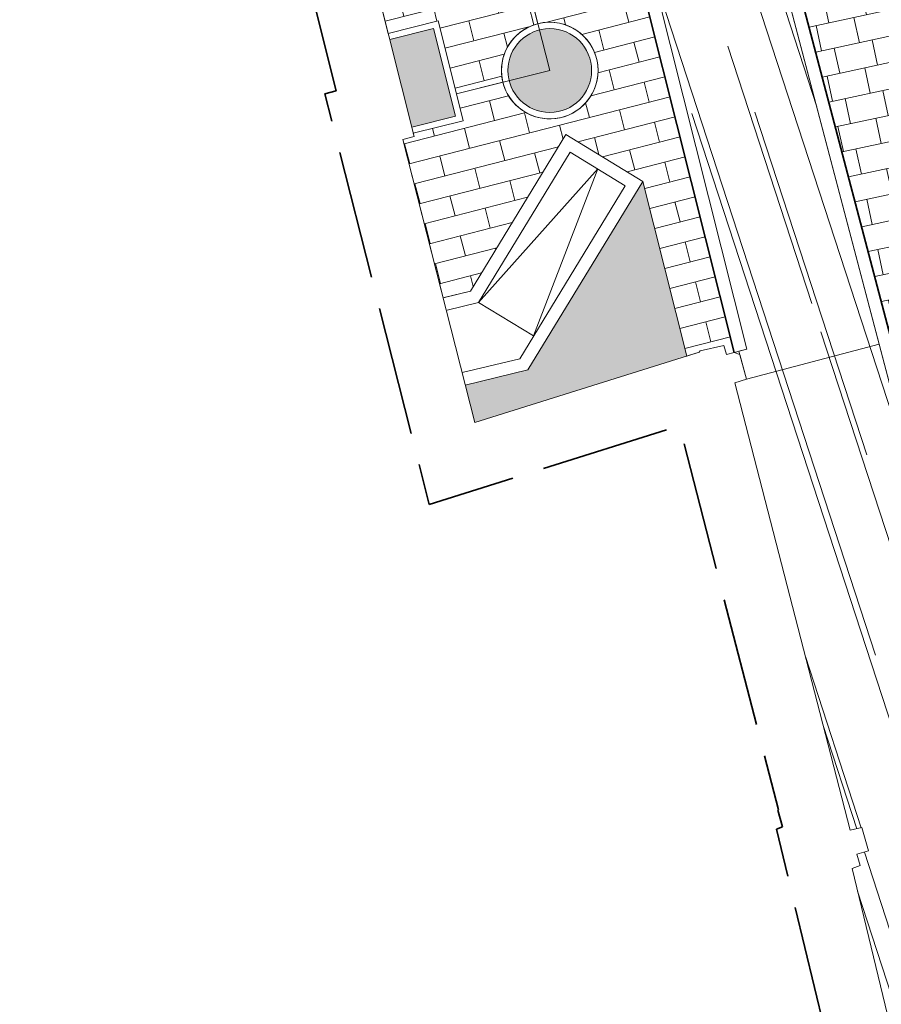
# Model space of a CAD drawing. Header units: metres. Extents: x 196674 to 197628, y 355499 to 356232.
# Tile 40 of 209: x 197026 to 197040, y 355576 to 355592. Entities that reach past the tile are written whole.
import ezdxf

# ---------------------------------------------------------------- set-up
doc = ezdxf.new("R2010")
doc.units = ezdxf.units.M
doc.linetypes.add('ZZ-SYSTEEMGRENS-SO', pattern=[5, 4, -1])
for name, color, linetype, lineweight, true_color in [('B-WE-IE-TERREINAFSCHEIDING_KUNSTMATIG_HEKWERK_GIETIJZER-G', 7, 'IE-TERREINAFSCHEIDING-KUNSTMATIG', 35, 0xa50000), ('N-WE-GR-BEPLANTING_BEPLANTINGSPLAN_KRAGTEN-V', 7, 'Continuous', 5, 0xa3c04c), ('N-WE-VH-KANTOPSLUITING_GELEIDEBAND_50 200-G', 1, 'Continuous', 35, 0xff0000), ('N-WE-VH-OPENVERHARDING_NATUURSTEEN_ZWARTBROEKPLEIN-A', 7, 'Continuous', 20, 0xd9795e), ('N-WE-VH-OPENVERHARDING_STRAATBAKSTEEN_ROOD_HALFSTEENS-LINGE-A', 7, 'Continuous', 5, 0xdaaea0), ('N-WE-VH-OPENVERHARDING_TEGEL_200x300_FIETSPAD_ROOD-A', 7, 'Continuous', 5, 0xe04d68), ('X-XX-AL-GRENS_SYSTEEMGRENS-G', 7, 'ZZ-SYSTEEMGRENS-SO', 35, 0xd60036)]:
    doc.layers.add(name, color=color, linetype=linetype, lineweight=lineweight, true_color=true_color)
doc.layers.add('N-WE-VH-HULPLIJN-G', color=40, linetype='Continuous', lineweight=5, plot=False)
doc.layers.add('N-WE-VH-KANTOPSLUITING_ACHTERKANTBAND-G', color=50, linetype='Continuous', lineweight=18)
doc.layers.add('N-WE-VH-MATERIAALGRENS-G', color=7, linetype='Continuous', lineweight=13)
doc.linetypes.add('IE-TERREINAFSCHEIDING-KUNSTMATIG', pattern='A,4,[82,NLCS.SHX,S=0.75,R=90,X=0,Y=0],4,-2', length=10)
pattern_1 = [(288.0600000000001, (197056.2115529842, 355734.4411217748), (2.285864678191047, -2.49423789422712), [21, -2.799999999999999, 6.999999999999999, -1.4]), (288.0600000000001, (197138.0089711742, 355715.2408764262), (1.336245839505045, 1.908269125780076), [4.199999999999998, -0.4619999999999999, 8.399999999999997, -1.05]), (288.0600000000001, (197057.2309859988, 355733.5100705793), (3.148679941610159, -6.630539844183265), [11.2, -1.96, 5.599999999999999, -1.4])]

msp = doc.modelspace()

# ---------------------------------------------------------------- hatches: boundary and pattern name
at = {"layer": 'N-WE-GR-BEPLANTING_BEPLANTINGSPLAN_KRAGTEN-V'}
h = msp.add_hatch(color=256, dxfattribs=at)
h.dxf.hatch_style = 1
h.paths.add_polyline_path([(197032.8540614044, 355591.5398763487), (197032.1751760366, 355591.3692461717), (197032.5164363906, 355590.0114754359), (197033.1953217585, 355590.182105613)])
h = msp.add_hatch(color=256, dxfattribs=at)
h.dxf.hatch_style = 1
edge = h.paths.add_edge_path()
edge.add_arc((197034.6605767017, 355590.8887911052), 0.65, 0, 360)
h = msp.add_hatch(color=256, dxfattribs=at)
h.dxf.hatch_style = 1
h.paths.add_polyline_path([(197036.1076656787, 355589.1677308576), (197034.3211591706, 355586.2398303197), (197033.3492386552, 355586.0045209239), (197033.497, 355585.423), (197036.7898734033, 355586.4563917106)])
at = {"layer": 'N-WE-VH-OPENVERHARDING_NATUURSTEEN_ZWARTBROEKPLEIN-A'}
h = msp.add_hatch(dxfattribs=at)
h.set_pattern_fill('AVH-NATUURSTEEN-SO', color=256, scale=0.7, angle=258.0600000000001, pattern_type=2)
h.set_pattern_definition(pattern_1)
edge = h.paths.add_edge_path()
edge.add_line((197031.1752459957, 355629.4275404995), (197027.7611996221, 355629.128520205))
edge.add_line((197027.7611996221, 355629.128520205), (197028.6787942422, 355624.4170427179))
edge.add_line((197028.6787942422, 355624.4170427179), (197031.6861092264, 355624.7452380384))
edge.add_arc((197230.4358576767, 355648.7988758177), 200.1999999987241, 185.5526223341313, 186.9006465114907, ccw=False)
edge = h.paths.add_edge_path()
edge.add_line((197037.715, 355586.099), (197039.7777473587, 355586.6419971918))
h = msp.add_hatch(dxfattribs=at)
h.set_pattern_fill('AVH-NATUURSTEEN-SO', color=256, scale=0.7, angle=258.0600000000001, pattern_type=2)
h.set_pattern_definition(pattern_1)
edge = h.paths.add_edge_path()
edge.add_line((197034.4452834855, 355607.9609666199), (197032.318, 355607.371))
edge.add_line((197032.318, 355607.371), (197032.4233699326, 355606.991060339))
edge.add_line((197032.4233699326, 355606.991060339), (197032.5707986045, 355607.0281552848))
edge.add_line((197032.5707986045, 355607.0281552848), (197037.7201631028, 355586.5627265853))
edge.add_line((197037.7201631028, 355586.5627265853), (197037.5964054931, 355586.5315875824))
edge.add_line((197037.5964054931, 355586.5315875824), (197037.715, 355586.099))
edge.add_line((197037.715, 355586.099), (197039.7777473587, 355586.6419971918))
edge.add_line((197039.7777473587, 355586.6419971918), (197036.8314383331, 355597.8344881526))
edge.add_arc((197230.4358576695, 355648.7988758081), 200.199999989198, 194.6287922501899, 194.7479513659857, ccw=False)
edge.add_arc((197230.4358576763, 355648.7988758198), 200.1999999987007, 193.7698753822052, 194.6287922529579, ccw=False)
edge.add_arc((197230.4358576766, 355648.7988758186), 200.1999999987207, 191.7701211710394, 193.7698753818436, ccw=False)
h.paths.add_polyline_path([(197039.7777473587, 355586.6419971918), (197037.715, 355586.099), (197037.535, 355586.038), (197039.326, 355579.097), (197039.508, 355579.135), (197039.61, 355578.774), (197039.431, 355578.722), (197039.48, 355578.547), (197039.357, 355578.499), (197040.343, 355574.408), (197042.8397249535, 355575.0101024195)])
at = {"layer": 'N-WE-VH-OPENVERHARDING_STRAATBAKSTEEN_ROOD_HALFSTEENS-LINGE-A', "true_color": 0xb05e45}
h = msp.add_hatch(dxfattribs=at)
h.set_pattern_fill('AVH-BSS_LINGEFORMAAT_HALFST', color=25, scale=4, angle=104.410863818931, pattern_type=2)
h.set_pattern_definition([(104.410863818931, (196825.8108468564, 355944.3732953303), (-0.7038158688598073, 0.8103352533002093), [0.32, -0.32]), (194.410863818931, (196825.8108468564, 355944.3732953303), (0.0796395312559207, -0.3099315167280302), [])])
edge = h.paths.add_edge_path()
edge.add_line((197032.3768439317, 355606.9793538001), (197032.238, 355606.937))
edge.add_line((197032.238, 355606.937), (197032.264, 355606.779))
edge.add_line((197032.264, 355606.779), (197031.898, 355606.664))
edge.add_line((197031.898, 355606.664), (197031.868, 355606.817))
edge.add_line((197031.868, 355606.817), (197031.6599587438, 355606.7669445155))
edge.add_line((197031.6599587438, 355606.7669445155), (197032.3970066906, 355603.8376505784))
edge.add_line((197032.3970066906, 355603.8376505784), (197031.6677988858, 355602.6425539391))
edge.add_line((197031.6677988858, 355602.6425539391), (197029.2349235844, 355604.1270126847))
edge.add_line((197029.2349235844, 355604.1270126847), (197028.8266187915, 355604.0281589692))
edge.add_line((197028.8266187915, 355604.0281589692), (197029.422, 355601.569))
edge.add_line((197029.422, 355601.569), (197029.596, 355601.631))
edge.add_line((197029.596, 355601.631), (197029.6081878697, 355601.5825081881))
edge.add_line((197029.6081878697, 355601.5825081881), (197030.3840567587, 355601.7775140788))
edge.add_line((197030.3840567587, 355601.7775140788), (197030.5052838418, 355601.2951842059))
edge.add_line((197030.5052838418, 355601.2951842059), (197031.1873318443, 355601.4666077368))
edge.add_arc((197031.9147094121, 355601.6494242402), 0.7500000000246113, 180, 194.1082899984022, ccw=False)
edge.add_arc((197031.9147094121, 355601.6494242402), 0.75, 0, 180, ccw=False)
edge.add_arc((197031.9147094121, 355601.6494242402), 0.7499999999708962, -75.68492034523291, 0, ccw=False)
edge.add_line((197032.1001499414, 355600.9227112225), (197034.4751361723, 355591.6155041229))
edge.add_arc((197034.6605767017, 355590.8887911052), 0.7499999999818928, 0, 104.31507965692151, ccw=False)
edge.add_arc((197034.6605767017, 355590.8887911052), 0.75, -165.89158842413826, 0, ccw=False)
edge.add_line((197033.9331995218, 355590.7059730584), (197033.2123036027, 355590.5247840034))
edge.add_line((197033.2123036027, 355590.5247840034), (197033.316681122, 355590.1094977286))
edge.add_line((197033.316681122, 355590.1094977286), (197032.5408121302, 355589.9144918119))
edge.add_line((197032.5408121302, 355589.9144918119), (197032.553, 355589.866))
edge.add_line((197032.553, 355589.866), (197032.38, 355589.819))
edge.add_line((197032.38, 355589.819), (197033.0044402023, 355587.361489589))
edge.add_line((197033.0044402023, 355587.361489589), (197033.4281102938, 355587.4640633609))
edge.add_line((197033.4281102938, 355587.4640633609), (197034.9125690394, 355589.8969386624))
edge.add_line((197034.9125690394, 355589.8969386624), (197036.1076656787, 355589.1677308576))
edge.add_line((197036.1076656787, 355589.1677308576), (197036.7898734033, 355586.4563917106))
edge.add_line((197036.7898734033, 355586.4563917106), (197036.983, 355586.517))
edge.add_line((197036.983, 355586.517), (197036.997, 355586.537))
edge.add_line((197036.997, 355586.537), (197037.366, 355586.621))
edge.add_line((197037.366, 355586.621), (197037.4073786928, 355586.4792396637))
edge.add_line((197037.4073786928, 355586.4792396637), (197037.5262084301, 355586.5139251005))
edge.add_line((197037.5262084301, 355586.5139251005), (197032.3768439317, 355606.9793538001))
edge = h.paths.add_edge_path(flags=17)
edge.add_arc((197031.914709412, 355601.6494242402), 0.7500000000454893, 194.1082900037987, 284.3150796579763, ccw=False)
edge.add_line((197031.1873318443, 355601.4666077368), (197030.5052838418, 355601.2951842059))
edge.add_line((197030.5052838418, 355601.2951842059), (197030.7740663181, 355600.2257712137))
edge.add_line((197030.7740663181, 355600.2257712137), (197029.9982007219, 355600.0307661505))
edge.add_line((197029.9982007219, 355600.0307661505), (197030.3272735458, 355598.7214858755))
edge.add_line((197030.3272735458, 355598.7214858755), (197031.1026246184, 355598.9163598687))
edge.add_line((197031.1026246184, 355598.9163598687), (197031.4916037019, 355597.3687169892))
edge.add_line((197031.4916037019, 355597.3687169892), (197030.7172850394, 355597.1697492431))
edge.add_line((197030.7172850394, 355597.1697492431), (197031.4317071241, 355594.3272819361))
edge.add_line((197031.4317071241, 355594.3272819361), (197032.2064788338, 355594.5312326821))
edge.add_line((197032.2064788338, 355594.5312326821), (197032.5986689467, 355592.9708279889))
edge.add_line((197032.5986689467, 355592.9708279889), (197031.8217174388, 355592.7755499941))
edge.add_line((197031.8217174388, 355592.7755499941), (197032.150800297, 355591.4662297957))
edge.add_line((197032.150800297, 355591.4662297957), (197032.9266692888, 355591.6612357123))
edge.add_line((197032.9266692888, 355591.6612357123), (197033.2123036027, 355590.5247840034))
edge.add_line((197033.2123036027, 355590.5247840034), (197033.9331995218, 355590.7059730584))
edge.add_arc((197034.6605767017, 355590.8887911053), 0.750000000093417, 180.0000000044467, 194.1084115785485, ccw=False)
edge.add_arc((197034.6605767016, 355590.8887911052), 0.7499999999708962, 104.31507965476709, 180, ccw=False)
edge.add_line((197034.4751361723, 355591.6155041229), (197032.1001499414, 355600.9227112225))
at = {"layer": 'N-WE-VH-OPENVERHARDING_TEGEL_200x300_FIETSPAD_ROOD-A'}
h = msp.add_hatch(dxfattribs=at)
h.set_pattern_fill('AVH-TEGEL_200X300_HALFST', color=256, scale=2, angle=192.1733031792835, pattern_type=2)
h.set_pattern_definition([(192.1733031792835, (0, 0), (0.08434773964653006, -0.3910057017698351), []), (282.1733031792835, (0, 0), (0.5865085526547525, 0.126521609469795), [0.4, -0.4]), (282.1733031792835, (-0.3910057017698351, -0.08434773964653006), (0.5865085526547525, 0.126521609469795), [-0.4, 0.4])])
edge = h.paths.add_edge_path()
edge.add_arc((197041.6144390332, 355589.4890822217), 1.000000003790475, 14.69781450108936, 32.50908864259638)
edge.add_line((197042.4577452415, 355590.0265156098), (197040.2455874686, 355593.4976925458))
edge.add_arc((197041.0888936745, 355594.0351259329), 1.000000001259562, 194.7479513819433, 212.5090886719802, ccw=False)
edge.add_line((197040.1218386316, 355593.7805585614), (197039.8682099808, 355594.777806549))
edge.add_line((197039.8682099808, 355594.777806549), (197037.9741418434, 355594.2792124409))
edge.add_line((197037.9741418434, 355594.2792124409), (197045.6301011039, 355565.195618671))
edge.add_line((197045.6301011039, 355565.195618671), (197047.5642111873, 355565.7047534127))
edge.add_arc((197048.0477387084, 355565.8320370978), 0.5000000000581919, 59.898338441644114, 194.7479513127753, ccw=False)
edge.add_arc((197048.8000424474, 355567.1297424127), 0.9999999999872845, 239.898338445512, 279.0558038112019)
edge.add_arc((197049.0361369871, 355565.6484391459), 0.4999999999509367, 64.96735597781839, 99.05580380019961, ccw=False)
edge.add_line((197049.2477042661, 355566.1014725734), (197048.7174908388, 355568.6312428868))
edge.add_line((197048.7174908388, 355568.6312428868), (197048.5713451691, 355568.6027095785))
edge.add_arc((197048.5134976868, 355569.0993519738), 0.5000000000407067, 194.6978144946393, 276.6437111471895, ccw=False)
edge.add_line((197048.029858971, 355568.9724914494), (197042.5817164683, 355589.7428032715))

# ---------------------------------------------------------------- linework, layer by layer
at = {"layer": 'B-WE-IE-TERREINAFSCHEIDING_KUNSTMATIG_HEKWERK_GIETIJZER-G', "ltscale": 0.15, "flags": 128}
msp.add_lwpolyline([(197035.3038013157, 355595.3465712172), (197037.5262084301, 355586.5139251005)], dxfattribs=at)
at = {"layer": 'N-WE-VH-HULPLIJN-G', "flags": 128}
for points in [[(197034.4452834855, 355607.9609666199), (197032.318, 355607.371), (197032.4233699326, 355606.991060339), (197032.5707986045, 355607.0281552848), (197037.7201631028, 355586.5627265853), (197037.5964054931, 355586.5315875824), (197037.715, 355586.099), (197039.7777473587, 355586.6419971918), (197036.8314383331, 355597.8344881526, -0.0005199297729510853), (197036.7258655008, 355598.2372408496, -0.003747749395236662), (197035.9896937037, 355601.1467057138, -0.008725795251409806)], [(197032.1001499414, 355600.9227112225, -0.4152710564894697), (197031.1873318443, 355601.4666077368), (197030.5052838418, 355601.2951842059), (197030.7740663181, 355600.2257712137), (197029.9982007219, 355600.0307661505), (197030.3272735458, 355598.7214858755), (197031.1026246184, 355598.9163598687), (197031.4916037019, 355597.3687169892), (197030.7172850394, 355597.1697492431), (197031.4317071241, 355594.3272819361), (197032.2064788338, 355594.5312326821), (197032.5986689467, 355592.9708279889), (197031.8217174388, 355592.7755499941), (197032.150800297, 355591.4662297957), (197032.9266692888, 355591.6612357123), (197033.2123036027, 355590.5247840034), (197033.9331995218, 355590.7059730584, -0.06163743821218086), (197033.9105767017, 355590.8887911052, -0.3427905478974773), (197034.4751361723, 355591.6155041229)], [(197042.5817164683, 355589.7428032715, 0.07787318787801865), (197042.4577452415, 355590.0265156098), (197040.2455874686, 355593.4976925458, -0.07765310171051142), (197040.1218386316, 355593.7805585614), (197039.8682099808, 355594.777806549), (197037.9741418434, 355594.2792124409), (197045.6301011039, 355565.195618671), (197047.5642111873, 355565.7047534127, -0.6672299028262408), (197048.2985066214, 355566.2646055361, 0.1725388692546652), (197048.9574388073, 355566.1422069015, -0.1498455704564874), (197049.2477042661, 355566.1014725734), (197048.7174908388, 355568.6312428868), (197048.5713451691, 355568.6027095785, -0.3736156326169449), (197048.029858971, 355568.9724914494)]]:
    msp.add_lwpolyline(points, format="xyb", close=True, dxfattribs=at)
msp.add_lwpolyline([(197032.1001499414, 355600.9227112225), (197034.4751361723, 355591.6155041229, -0.4894355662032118), (197035.4105767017, 355590.8887911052, -0.8838823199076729), (197033.9331995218, 355590.7059730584), (197033.2123036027, 355590.5247840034), (197033.316681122, 355590.1094977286), (197032.5408121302, 355589.9144918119), (197032.553, 355589.866), (197032.38, 355589.819), (197033.0044402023, 355587.361489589), (197033.4281102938, 355587.4640633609), (197034.9125690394, 355589.8969386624), (197036.1076656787, 355589.1677308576), (197036.7898734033, 355586.4563917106), (197036.983, 355586.517), (197036.997, 355586.537), (197037.366, 355586.621), (197037.4073786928, 355586.4792396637), (197037.5262084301, 355586.5139251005), (197032.3768439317, 355606.9793538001)], format="xyb", dxfattribs=at)
for points in [[(197040.343, 355574.408), (197039.357, 355578.499), (197039.48, 355578.547), (197039.431, 355578.722), (197039.61, 355578.774), (197039.508, 355579.135), (197039.326, 355579.097), (197037.535, 355586.038), (197037.715, 355586.099), (197037.61, 355586.482), (197037.5262084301, 355586.5139251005), (197037.4073786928, 355586.4792396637), (197037.366, 355586.621), (197036.997, 355586.537), (197036.983, 355586.517), (197033.497, 355585.423), (197032.38, 355589.819), (197032.553, 355589.866), (197029.596, 355601.631)], [(197033.2123036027, 355590.5247840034), (197034.6605767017, 355590.8887911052), (197031.9147094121, 355601.6494242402), (197030.5052838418, 355601.2951842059)], [(197037.715, 355586.099), (197039.7777473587, 355586.6419971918)]]:
    msp.add_lwpolyline(points, dxfattribs=at)
msp.add_lwpolyline([(197039.7777473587, 355586.6419971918), (197037.715, 355586.099), (197037.535, 355586.038), (197039.326, 355579.097), (197039.508, 355579.135), (197039.61, 355578.774), (197039.431, 355578.722), (197039.48, 355578.547), (197039.357, 355578.499), (197040.343, 355574.408), (197042.8397249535, 355575.0101024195)], close=True, dxfattribs=at)
at = {"layer": 'N-WE-VH-KANTOPSLUITING_ACHTERKANTBAND-G', "flags": 128}
msp.add_lwpolyline([(197048.187017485, 355554.4534197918), (197047.2163798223, 355558.3839883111), (197036.8314383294, 355597.834488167, -0.0005199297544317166), (197036.7258655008, 355598.2372408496, -0.0005199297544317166)], format="xyb", dxfattribs=at)
at = {"layer": 'N-WE-VH-KANTOPSLUITING_GELEIDEBAND_50 200-G', "ltscale": 0.2, "flags": 128}
msp.add_lwpolyline([(197043.0331359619, 355575.0610158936), (197037.0248493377, 355597.8854016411, -0.000519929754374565), (197036.9193819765, 355598.2877519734)], format="xyb", dxfattribs=at)
at = {"layer": 'N-WE-VH-MATERIAALGRENS-G', "flags": 128}
for points in [[(197032.3768439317, 355606.9793538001), (197037.5262084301, 355586.5139251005)], [(197032.5707986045, 355607.0281552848), (197037.7201631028, 355586.5627265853)], [(197032.150800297, 355591.4662297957), (197032.9266692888, 355591.6612357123), (197033.316681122, 355590.1094977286), (197032.5408121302, 355589.9144918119)], [(197032.1751760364, 355591.3692461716), (197032.8540614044, 355591.5398763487), (197033.1953217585, 355590.182105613), (197032.5164363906, 355590.0114754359)], [(197033.3492386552, 355586.0045209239), (197034.3211591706, 355586.2398303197), (197036.1076656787, 355589.1677308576), (197034.9125690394, 355589.8969386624), (197033.4281102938, 355587.4640633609), (197033.019805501, 355587.3652096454)], [(197033.302176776, 355586.1989050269), (197034.1935807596, 355586.4147207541), (197035.8327650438, 355589.1011753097), (197034.9791245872, 355589.6220380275), (197033.5556887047, 355587.2891729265), (197033.0668673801, 355587.1708255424)], [(197034.4093291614, 355586.7683102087), (197035.4059448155, 355589.3616066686), (197033.5556887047, 355587.2891729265)], [(197036.7898734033, 355586.4563917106), (197036.1076656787, 355589.1677308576)], [(197033.5556887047, 355587.2891729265), (197034.4093291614, 355586.7683102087)], [(197037.7201631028, 355586.5627265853), (197037.5262084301, 355586.5139251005)]]:
    msp.add_lwpolyline(points, dxfattribs=at)
at = {"layer": 'N-WE-VH-MATERIAALGRENS-G'}
for radius in [0.75, 0.65]:
    msp.add_circle((197034.6605767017, 355590.8887911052), radius, dxfattribs=at)
at = {"layer": 'X-XX-AL-GRENS_SYSTEEMGRENS-G', "ltscale": 0.5, "flags": 128}
msp.add_lwpolyline([(197173.0845801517, 355664.4267221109), (197172.678291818, 355658.1040395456), (197176.2062336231, 355657.9276386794), (197179.6585214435, 355660.8258546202), (197196.8460500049, 355641.1849859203), (197196.618113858, 355640.9851655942), (197203.3658004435, 355633.2880423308), (197204.598351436, 355636.2035375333), (197206.181120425, 355637.5931654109), (197210.3450714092, 355632.9793581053), (197211.1344663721, 355633.8542043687), (197215.577003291, 355630.1111014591), (197222.812057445, 355638.6980935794), (197225.7729980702, 355636.1981525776), (197252.4997837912, 355613.6295939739), (197256.3974516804, 355618.2471244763), (197230.4350738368, 355640.1698336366), (197234.5465854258, 355645.0395252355), (197230.9951246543, 355648.102425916), (197227.7363916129, 355651.014992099), (197227.7150354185, 355650.9915016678), (197227.3858924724, 355651.2966605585), (197230.5297411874, 355654.3837220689), (197222.7747070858, 355662.5864016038), (197213.3031688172, 355673.0409596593), (197208.7438719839, 355679.5515306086), (197204.6678372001, 355688.2834966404), (197202.9207222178, 355693.3147658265), (197202.5296188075, 355695.8358091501), (197209.2561496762, 355696.7388380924), (197208.765603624, 355699.4053961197), (197208.8375775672, 355699.4157603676), (197208.4960738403, 355702.0476424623), (197209.7550059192, 355702.1614664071), (197209.6289773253, 355703.3557373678), (197209.431316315, 355705.9322142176), (197209.3853665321, 355708.5054020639), (197209.4909423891, 355711.0763696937), (197209.825975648, 355714.406320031), (197209.1003553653, 355714.700446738), (197209.2732684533, 355715.2254737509), (197208.7827839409, 355715.4092287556), (197209.8333840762, 355718.2914021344), (197204.6571410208, 355720.1605124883), (197206.9259623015, 355726.3911903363), (197207.3755778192, 355727.6258113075), (197205.6951706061, 355728.2354618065), (197201.970541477, 355729.6509828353, -0.03199396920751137), (197199.2658455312, 355725.4928494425), (197194.4988616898, 355729.2364659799), (197191.8020115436, 355731.3330088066), (197190.6829954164, 355730.2418318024), (197188.9323846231, 355731.7580333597, 0.01582069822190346), (197191.308975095, 355733.798286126), (197190.5246250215, 355734.700084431), (197189.8547559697, 355735.4391273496), (197188.5065648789, 355737.3969406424), (197188.3768484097, 355737.5504837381), (197186.2264232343, 355740.6599554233), (197185.4143065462, 355740.8273772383), (197177.0047230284, 355735.000759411), (197161.0308464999, 355735.7499021), (197143.9921317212, 355736.546230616), (197117.3114725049, 355737.8750504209), (197104.5701917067, 355738.4152468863), (197089.3270001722, 355739.2400485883), (197089.4979420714, 355743.4763910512), (197087.6423294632, 355744.6045541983), (197087.2320594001, 355744.8539874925), (197086.4302028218, 355745.4612094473), (197085.6301577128, 355746.0670596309), (197084.2515270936, 355747.3631431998), (197083.0033431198, 355748.790046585), (197081.9521148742, 355750.2640411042), (197081.052108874, 355751.8364435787), (197080.680597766, 355752.6629727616), (197080.3089695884, 355753.4897623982), (197079.7287775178, 355755.2084983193), (197079.3027229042, 355757.0287405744), (197079.0552433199, 355758.8767777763), (197078.9881413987, 355760.748092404), (197079.0484954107, 355761.6954089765), (197079.4901165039, 355761.5482019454), (197081.8987959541, 355767.3947458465), (197083.4122910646, 355769.9863346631), (197084.9290730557, 355772.1438856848), (197085.2777218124, 355772.6391357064), (197085.9504292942, 355773.4546849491), (197087.2615113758, 355775.0451778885), (197089.4568843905, 355777.2328139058), (197092.7058230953, 355779.8115121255), (197090.7255592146, 355782.8612331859), (197090.5279328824, 355783.1655891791), (197094.0593130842, 355784.7965387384), (197089.240221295, 355793.944965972), (197079.8514273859, 355789.6587774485), (197073.1066642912, 355808.1301448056), (197062.6964714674, 355839.0387078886), (197050.201550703, 355834.8591941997), (197054.256388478, 355823.4068109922), (197060.9054150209, 355805.9824325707), (197064.0917084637, 355798.9340248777), (197065.6061934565, 355785.3714584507), (197066.4118943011, 355778.1591798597), (197064.2976158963, 355775.7696807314), (197061.8930028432, 355773.065075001), (197059.8798242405, 355770.937906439), (197059.567781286, 355770.7063368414), (197054.395078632, 355766.8676324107), (197050.1449273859, 355764.4954855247), (197046.646028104, 355763.2036366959), (197046.6485450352, 355763.1967402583), (197042.8018864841, 355761.7681380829), (197042.6247659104, 355761.7025895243), (197032.2172606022, 355760.2665015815), (197022.1724443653, 355758.1057256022), (197022.1490316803, 355758.1349914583), (197018.4791559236, 355757.3507739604), (197017.1834583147, 355757.8590001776), (197013.9320116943, 355762.4906063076), (197012.2359937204, 355764.9334332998), (197011.548662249, 355765.9454268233), (197009.5874376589, 355768.7952768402), (197008.1879451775, 355770.6627745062), (197008.1739746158, 355770.651876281), (197004.3621297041, 355775.7021426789), (197000.7500667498, 355780.6711859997), (196997.3281167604, 355785.4310589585), (196992.0624097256, 355792.5561596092), (196987.5636689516, 355799.6503659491), (196980.2918957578, 355812.3582609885), (196971.7451011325, 355828.1610038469), (196956.4456734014, 355821.2458726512), (196960.0166344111, 355812.4100996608), (196962.4976294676, 355807.0886023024, -0.6085831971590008), (196961.4131292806, 355806.2394416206), (196970.6320923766, 355792.5786144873), (196976.225457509, 355784.303374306), (196982.879968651, 355776.9163582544), (196982.5041383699, 355776.476222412), (196987.7472751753, 355765.3430715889), (196990.3620391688, 355759.9089379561), (196989.6128942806, 355758.3801676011), (196986.801356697, 355757.089894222), (196981.5916446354, 355758.3619052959), (196976.4931413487, 355759.6093032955), (196973.9250311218, 355760.2238822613), (196971.9270970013, 355760.7020113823), (196970.093883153, 355761.1263081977), (196965.2690985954, 355762.243003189), (196955.7026120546, 355764.457163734), (196954.8259486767, 355764.7114400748), (196955.7288446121, 355765.5914382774), (196946.4199106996, 355767.8862061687), (196945.5109518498, 355767.0898728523), (196943.3561815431, 355767.6616250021), (196942.0243707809, 355768.0150110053), (196940.699224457, 355768.3753913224), (196937.911680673, 355769.161377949), (196937.9158913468, 355769.1720679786), (196934.1448626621, 355770.5833311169), (196931.0328001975, 355771.949971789), (196928.1497259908, 355773.3159879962), (196926.2238803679, 355774.3657393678), (196926.7008714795, 355775.2077771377), (196923.9720996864, 355776.8118532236), (196922.1171638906, 355777.9575551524), (196917.5440237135, 355780.8012867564), (196917.0166342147, 355779.9474843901), (196915.4224701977, 355780.9309636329), (196913.0167641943, 355782.4772167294), (196912.757872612, 355782.6539056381), (196911.190523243, 355783.7714957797), (196908.5042566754, 355786.2619442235), (196907.2206986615, 355787.4460719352), (196905.8442773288, 355789.1071714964), (196903.2522146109, 355793.7425243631), (196899.3236920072, 355801.1348770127), (196896.7844047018, 355806.8801932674), (196892.3931631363, 355816.7971943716), (196889.396342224, 355823.7408055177), (196885.4294056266, 355833.1531130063), (196886.3148759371, 355833.6745129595), (196885.0357126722, 355834.4994199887), (196884.9096875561, 355834.6903417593), (196883.5318420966, 355838.2464489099), (196881.8574062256, 355842.456115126), (196879.7964254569, 355847.3435551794), (196879.5508475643, 355847.9274201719), (196877.9207976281, 355851.9810838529), (196875.2708346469, 355858.5729917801), (196872.6243587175, 355865.1536886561), (196870.4789281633, 355870.5362599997), (196868.3870366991, 355875.7889875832), (196865.3800609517, 355883.3409266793), (196863.5295936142, 355887.9873007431), (196863.4110328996, 355888.2849971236), (196862.7400305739, 355889.9711056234), (196863.0622626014, 355890.0962442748), (196861.3970005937, 355894.1395962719), (196861.4037374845, 355894.142038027), (196859.229652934, 355899.4431236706), (196859.0298403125, 355899.3580359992), (196858.8952095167, 355899.696553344), (196858.3959365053, 355900.9492390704), (196849.546747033, 355923.1807260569), (196850.1922005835, 355924.6939033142), (196860.258528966, 355928.6657372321), (196869.5490503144, 355931.0234685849), (196873.3453938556, 355931.8019435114), (196886.2438454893, 355935.4284136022), (196898.3098795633, 355938.5764862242), (196898.3110943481, 355938.5724965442), (196903.1917021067, 355939.7712405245), (196904.7097162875, 355939.0568809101), (196905.0282216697, 355938.2924679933), (196909.0130922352, 355939.952830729), (196908.2642147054, 355942.2627148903), (196902.9799573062, 355958.738663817), (196902.4497829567, 355960.2008490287), (196901.8115777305, 355961.6192158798), (196900.9680556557, 355963.3204536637), (196898.0063144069, 355968.7541705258), (196894.5625896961, 355975.3226559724), (196892.3896866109, 355979.4813913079), (196888.5416758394, 355987.5664713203), (196887.4815956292, 355987.0834539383), (196885.6442474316, 355986.3271839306), (196885.5076204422, 355986.6344104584), (196873.7642690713, 355982.4273955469), (196860.8311621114, 355977.7025315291), (196860.6501748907, 355978.1868262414), (196859.8859481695, 355980.2917607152), (196853.3128873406, 355977.7107309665), (196853.73029577, 355976.6477246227), (196849.4907683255, 355974.9886047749), (196849.0872389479, 355976.0301083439), (196843.9608105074, 355973.9918913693), (196837.8119168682, 355989.4043746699), (196834.5901124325, 355988.2958011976), (196829.2277835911, 355986.0429299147), (196828.1156368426, 355985.4996470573), (196826.3328622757, 355984.7522034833), (196824.2538081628, 355989.7933135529), (196823.3493071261, 355989.4238303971), (196821.5217528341, 355993.9636112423), (196822.4415567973, 355994.327010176), (196811.4142395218, 356022.6098143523), (196811.1941616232, 356022.5241126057), (196809.0787073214, 356027.7608173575), (196808.1570951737, 356027.399245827), (196802.10045471, 356042.8370581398), (196803.0324375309, 356043.2047289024), (196801.2251267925, 356047.7859519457), (196800.9629805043, 356047.6825342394), (196799.5580754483, 356051.2186581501), (196798.9326303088, 356050.9700967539), (196795.7620501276, 356058.7913388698), (196785.962956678, 356083.7526770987), (196782.5256602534, 356092.3853087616), (196783.4607012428, 356092.7526788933), (196781.019036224, 356098.8045971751), (196780.1137519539, 356098.4428009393), (196778.7301102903, 356101.9178165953), (196774.5320198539, 356112.348299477), (196772.2902714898, 356117.515377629), (196776.44078803, 356119.079716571), (196791.849465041, 356131.7811384), (196790.0748953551, 356134.2200693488), (196802.0204483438, 356142.8516660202), (196802.0676224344, 356142.8083428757), (196807.6543048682, 356146.8198669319), (196821.3261595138, 356152.9520820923), (196824.118863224, 356147.8038902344), (196826.9348279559, 356140.6494155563), (196826.9667213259, 356140.5675271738), (196829.5085456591, 356133.5350799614), (196829.5777539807, 356133.3434260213), (196832.2898444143, 356127.7055041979), (196833.7548698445, 356124.6604513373), (196834.9901440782, 356122.0931766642), (196835.0225480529, 356122.0325953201), (196835.1990731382, 356121.7003128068), (196837.0506620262, 356117.8328811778), (196837.4462851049, 356117.0125892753), (196839.1926216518, 356113.3926815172), (196841.4323661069, 356114.511984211), (196841.8392721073, 356113.6336860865), (196848.0955434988, 356116.517072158), (196847.6769788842, 356117.425259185), (196852.5147321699, 356119.6548795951), (196850.4481800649, 356123.3458274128), (196845.5717484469, 356132.2801574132), (196843.8176550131, 356136.7414412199), (196842.4688873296, 356140.1178663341), (196840.0819394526, 356146.0228419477), (196839.9684512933, 356146.3257976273), (196837.6473192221, 356152.5214195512), (196836.4018865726, 356158.1741344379), (196834.8989662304, 356157.8391461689), (196833.0580044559, 356165.8451506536), (196834.6039987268, 356166.1812686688), (196833.231549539, 356172.4004655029), (196818.5547710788, 356168.2850407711), (196819.0904617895, 356165.4031631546), (196818.6774567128, 356164.7734485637), (196805.8544307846, 356160.1790812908), (196763.847697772, 356130.3813046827), (196763.5509762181, 356130.4127969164), (196762.5818188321, 356130.5249803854), (196761.7183121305, 356129.7086118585, 0.04730650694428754), (196752.2297252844, 356136.4176360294), (196747.6793319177, 356140.070134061), (196742.0814451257, 356144.4630395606), (196738.7537234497, 356147.2546337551), (196734.7560397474, 356150.8499354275), (196729.666907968, 356145.2019173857), (196729.4110213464, 356144.9179294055), (196728.5373751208, 356145.25504501), (196726.9098917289, 356145.8830452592), (196726.6614752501, 356145.2392657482), (196726.5077088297, 356145.3668838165), (196724.5966113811, 356147.0002316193), (196723.2386024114, 356148.3499242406), (196720.9989937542, 356150.8008754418), (196719.8259691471, 356152.0571855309), (196717.8551161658, 356153.8806850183), (196716.3066054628, 356155.1783671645), (196713.4920412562, 356157.0380855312), (196712.711518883, 356157.526736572), (196710.5865978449, 356158.6597682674), (196709.0460740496, 356159.8798850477, -0.1436820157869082), (196707.9944026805, 356162.614189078), (196707.7956403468, 356165.0395700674), (196705.255843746, 356165.9921554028), (196703.9080476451, 356165.8817021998), (196704.296213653, 356161.5859622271), (196704.322643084, 356161.4572245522), (196699.9945406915, 356161.1598107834), (196700.4765585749, 356140.6409319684, -0.8375811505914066), (196697.1042396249, 356117.7401990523), (196690.2804314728, 356092.1839640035, 0.01148923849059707), (196682.1238954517, 356058.6533288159), (196678.2447453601, 356040.9444071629), (196676.8078900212, 356034.3849397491), (196676.7367004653, 356034.0373672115), (196673.76097036, 356020.1679628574), (196685.4972137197, 356017.0123139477), (196688.4141098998, 356023.4875724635), (196684.7023326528, 356025.1594317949), (196684.8709302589, 356032.3200466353), (196686.954459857, 356036.67925281), (196701.2270857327, 356066.3816892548), (196697.4228360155, 356068.2135735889), (196701.9253072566, 356087.990611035), (196702.113404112, 356090.4525884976), (196703.1938799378, 356090.1812386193), (196704.7481254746, 356094.7148607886), (196705.3277865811, 356095.9075069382), (196706.1690198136, 356096.9042763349), (196707.142583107, 356097.5850231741), (196708.3354430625, 356098.0646037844), (196709.2981925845, 356097.8962027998), (196710.1314496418, 356097.4912135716), (196711.0135994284, 356096.7398888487), (196711.613187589, 356094.6944549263), (196715.3306055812, 356098.6467015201), (196723.1713741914, 356104.959617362), (196732.8379125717, 356111.0407349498), (196733.3237033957, 356110.1763676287), (196733.395023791, 356110.047721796, 0.4142124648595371), (196734.754474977, 356109.6579975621), (196736.9542150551, 356108.9736747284, -0.02164444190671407), (196739.4192796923, 356107.5715157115, 0.0006306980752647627), (196739.4214182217, 356107.5701773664, -0.2262979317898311), (196739.4250952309, 356107.5644124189), (196739.8764398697, 356106.708415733), (196739.5816296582, 356106.4366577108), (196740.3007240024, 356104.7008456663), (196740.9509263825, 356104.9922062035), (196741.9809548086, 356103.0387080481), (196744.8395286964, 356104.2229286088, -0.3990416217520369), (196746.5871881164, 356103.5518771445), (196746.6513408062, 356103.3996378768), (196746.689370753, 356103.0266088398), (196746.4151777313, 356101.5848105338), (196747.429397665, 356101.3609511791), (196747.5333455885, 356101.2994572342), (196747.5384435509, 356101.2929342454), (196766.0705486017, 356056.7132555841), (196765.1623874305, 356056.3282861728), (196767.2394890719, 356051.1270879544), (196768.1793575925, 356051.5344794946), (196771.4711978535, 356043.8233024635), (196774.40164759, 356036.7635904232), (196774.0151730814, 356036.5839879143), (196774.7283105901, 356034.7171646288), (196775.4376722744, 356034.2825268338), (196775.853972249, 356033.3023071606), (196775.6600364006, 356032.5504327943), (196776.765634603, 356029.8908119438), (196776.718840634, 356029.8583752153), (196777.0974306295, 356028.7594125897), (196777.9658206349, 356027.7189745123), (196778.0591666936, 356026.3169710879), (196778.4461698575, 356025.4565066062), (196778.8262353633, 356024.4427094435), (196778.82622122, 356024.4427022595), (196778.8266270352, 356024.4416646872), (196779.3783198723, 356022.97006407), (196779.3990069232, 356022.9782259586), (196780.7255773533, 356019.5865020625), (196780.754093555, 356019.5982524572), (196782.2401021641, 356015.8367131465), (196783.4327975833, 356012.7766123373), (196782.5021506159, 356012.4159202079), (196784.7325956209, 356006.6609931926), (196786.038590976, 356007.1671596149), (196787.6956637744, 356002.99373992), (196787.5357676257, 356002.9336515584), (196788.527525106, 356000.4577747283), (196788.2725773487, 356000.3582829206), (196788.9724314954, 355999.1126709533), (196789.3908675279, 355998.5302971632), (196789.7536275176, 355998.0254125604), (196789.9147147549, 355996.5999778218), (196790.4410486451, 355995.4737364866), (196790.4469192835, 355995.47546678), (196790.6242366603, 355994.9662783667), (196790.9335315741, 355995.0883984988), (196793.8902314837, 355987.5860400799), (196793.7542048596, 355987.5476454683), (196795.505857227, 355983.2445885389), (196795.6242983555, 355983.312781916), (196796.991807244, 355979.8198586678), (196797.0047048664, 355979.7233568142), (196796.9933585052, 355979.6824914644), (196796.9669683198, 355979.6505170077), (196796.822975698, 355979.5766059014), (196795.3985459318, 355979.0322727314), (196797.1469514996, 355974.4569848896), (196797.1501836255, 355974.4582530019), (196795.4187218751, 355970.4877992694), (196796.2201695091, 355969.6560949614), (196797.0849824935, 355967.4537241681), (196798.9466017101, 355968.1847329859), (196800.5529653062, 355968.8170288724), (196800.6150046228, 355968.7023501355), (196800.8616512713, 355968.7744826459), (196801.6407865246, 355967.8232749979), (196801.6785991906, 355967.7771113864), (196801.6961792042, 355966.4146603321), (196801.7040832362, 355965.8020978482, 0.2098831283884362), (196802.0368526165, 355965.0700742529, 0.1229137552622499), (196802.0944480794, 355964.5891732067), (196802.9107575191, 355962.4451987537), (196803.0986146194, 355962.5296289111, 0.04929694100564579), (196803.2118388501, 355962.3687718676), (196804.3748923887, 355961.0206686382), (196804.4152792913, 355960.973855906), (196804.4401436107, 355960.2826278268), (196804.4459236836, 355960.1212617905), (196803.9148513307, 355960.1157297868), (196805.8237591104, 355955.3454282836), (196806.4277367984, 355955.633371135), (196806.6532355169, 355955.5186944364), (196807.0270248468, 355954.5686016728), (196806.896691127, 355954.2200849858), (196806.3685258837, 355953.9064868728), (196808.2467157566, 355949.1968786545), (196809.0713129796, 355949.5131897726), (196810.7611227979, 355945.21653999), (196812.8164223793, 355939.9905657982), (196815.7958787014, 355932.7153467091), (196817.2786866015, 355929.1286764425), (196819.2233460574, 355924.3463577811), (196820.974699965, 355919.8030463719), (196821.7022264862, 355917.7120897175), (196822.8275510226, 355914.9902061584), (196826.5518493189, 355905.5439142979), (196827.5083210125, 355903.1053161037), (196827.5308293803, 355903.1196992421), (196828.5703350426, 355900.3870734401, 0.1057314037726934), (196828.7975064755, 355900.0358952, 0.1359501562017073), (196828.9295866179, 355899.5185573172), (196829.4561675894, 355898.5993144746), (196829.938950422, 355897.0408730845, 0.1142322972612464), (196830.1661458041, 355896.6512290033, 0.1021066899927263), (196830.23636084, 355896.2531616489), (196830.8234352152, 355894.775179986, 0.09413674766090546), (196831.0235326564, 355894.4601106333, 0.07582889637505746), (196831.0699955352, 355894.1621297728), (196831.3336353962, 355893.3277624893), (196830.5490288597, 355891.650566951), (196830.730654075, 355891.1774844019), (196831.6305612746, 355889.0373983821), (196832.1718899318, 355888.9724389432), (196833.8661398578, 355884.6967749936), (196833.0916363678, 355884.3898747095), (196834.2334853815, 355881.5063921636), (196835.7340846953, 355881.0039957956), (196836.3963712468, 355880.6373454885), (196840.5779483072, 355870.1214583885), (196841.1998491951, 355870.3833319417), (196841.8607508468, 355868.7841549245), (196841.3542408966, 355868.5492854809), (196842.9471889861, 355864.5225379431), (196843.474497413, 355864.7627851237), (196844.0946204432, 355863.1667495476), (196843.4777571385, 355862.8872750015), (196845.6058022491, 355857.295932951), (196845.6591832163, 355857.3179956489), (196848.9573390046, 355849.3870718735), (196849.4691744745, 355849.5945842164), (196850.1900661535, 355847.7561027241), (196849.7024440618, 355847.5164343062), (196851.7354952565, 355842.3219023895), (196851.9803218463, 355841.6963600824), (196852.2130822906, 355841.1927849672), (196852.6975573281, 355840.1446276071), (196853.8314006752, 355837.546665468), (196857.1022606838, 355828.931799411), (196857.1021774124, 355828.9317655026), (196857.104474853, 355828.9259676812), (196857.5027287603, 355827.8770374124), (196857.5177064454, 355827.8831363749), (196859.2608649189, 355823.4841013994, 0.1197895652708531), (196859.5336863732, 355823.098470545, 0.1217854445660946), (196859.5998818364, 355822.6230344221), (196860.3813539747, 355820.6705579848), (196861.5845120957, 355817.6645162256), (196865.3571916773, 355808.1762108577), (196866.650424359, 355804.9223955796), (196866.9894190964, 355804.0482756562), (196869.9609907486, 355796.3858853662), (196870.2417437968, 355795.6982130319), (196874.2597470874, 355785.8213624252), (196876.4751023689, 355779.9106257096), (196876.5248359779, 355779.9270586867), (196877.4783340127, 355777.609714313), (196877.4870572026, 355777.6127263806, 0.01261409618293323), (196879.1276028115, 355773.4671132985), (196880.5794819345, 355769.9265380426), (196879.4564760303, 355768.8985009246), (196871.5899269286, 355765.9267262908), (196874.6150694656, 355763.7405958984), (196870.7815163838, 355762.3431721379), (196871.1765744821, 355761.2637959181), (196873.4589399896, 355754.9534811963), (196873.8205499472, 355753.8743063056), (196877.933770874, 355755.2526192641), (196879.3161058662, 355751.4604592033), (196887.4423074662, 355755.0355723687), (196887.6524770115, 355755.1609821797), (196887.7433886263, 355755.192988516), (196887.8657880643, 355755.2134610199), (196887.9953583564, 355755.215742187), (196888.0352466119, 355755.2100166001), (196888.0806541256, 355755.194805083), (196888.1556229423, 355755.1569219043), (196888.2342456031, 355755.1058393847), (196888.2799178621, 355755.067193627), (196888.3187308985, 355755.0246841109), (196888.3560790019, 355754.9712798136), (196888.4037650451, 355754.8834089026), (196890.242957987, 355750.9480844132), (196890.4947138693, 355750.6026519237), (196890.4494791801, 355750.5430745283), (196891.628236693, 355748.1977836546), (196891.6577586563, 355747.9263099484), (196893.7087405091, 355743.5292781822), (196894.4921495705, 355741.852565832), (196896.872192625, 355740.7600377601), (196896.2575067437, 355739.8318439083), (196898.2715684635, 355738.9073148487), (196899.8509010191, 355738.4527733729), (196902.2825244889, 355737.7529374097), (196907.1457714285, 355736.3532654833), (196917.8474241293, 355733.273265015), (196918.1089377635, 355734.2346253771), (196926.0062285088, 355731.9296392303), (196927.0971120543, 355732.0253109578), (196927.2914126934, 355732.7211091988), (196949.25195892, 355726.9179402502), (196950.9690876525, 355725.7952060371), (196950.858498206, 355725.3568524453), (196952.0887336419, 355725.1461394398), (196952.8819526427, 355724.9555262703), (196952.8603227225, 355724.8954303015), (196952.056959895, 355721.6922553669), (196951.4518210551, 355719.279440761), (196959.2800080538, 355717.3161154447), (196960.8516613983, 355723.8815794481), (196967.4256969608, 355722.1306030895), (196973.9033481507, 355720.4361775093), (196977.8684934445, 355719.3989738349), (196980.4243569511, 355718.8238264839), (196993.7588386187, 355715.5105551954), (196994.7639516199, 355716.0034841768), (196994.9897167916, 355716.0545171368), (196996.5017647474, 355715.9488593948), (196997.3169796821, 355715.6092477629), (196997.9952041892, 355715.036856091), (196998.4610569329, 355714.3165586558), (196998.8408934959, 355713.1578975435), (196998.8373696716, 355713.1068020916), (196998.8026880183, 355712.6039181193), (196998.5054317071, 355711.57326714), (196998.967312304, 355710.0772094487), (197001.8739445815, 355710.9575141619), (197005.9055135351, 355697.924832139), (197007.9029397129, 355691.7178882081), (197012.9334617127, 355675.5491580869), (197017.8784535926, 355659.8034283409), (197019.9986344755, 355652.9868181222), (197022.5523518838, 355644.9202439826), (197025.6999454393, 355634.5227791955), (197025.7567598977, 355634.1895291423), (197025.7192859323, 355633.9168304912), (197025.6181435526, 355633.7020966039), (197025.4453286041, 355633.4758310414), (197025.195021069, 355633.3010221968), (197024.8842618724, 355633.1887622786), (197022.7809993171, 355632.7952119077), (197021.2249886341, 355633.6494658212), (197017.690051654, 355632.6264885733), (197017.7273360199, 355632.4752797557), (197014.1229230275, 355631.4103093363), (197014.0722671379, 355631.5493647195), (197010.0124796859, 355630.3545619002), (197006.5432104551, 355629.6017441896), (197006.5540181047, 355629.5513084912), (197001.1443281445, 355628.4894595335), (196999.2574320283, 355628.1228370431), (197001.9823300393, 355614.4304461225), (197003.2307288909, 355614.6849740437), (197003.6205128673, 355613.1185353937), (197004.006443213, 355611.2187676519), (197003.9614653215, 355611.2096196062), (197004.2119997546, 355610.206901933), (197004.3094756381, 355609.7270704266), (197004.3307955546, 355609.7314437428), (197004.8907984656, 355607.4901357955), (197029.380694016, 355613.7773555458), (197029.3841525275, 355613.7521287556), (197029.4775205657, 355613.7547588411), (197031.0334295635, 355607.6447371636), (197027.1484354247, 355606.7099934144), (197028.7114272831, 355600.2542212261), (197028.8948398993, 355600.3195751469), (197029.4531395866, 355598.0973388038), (197030.7251398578, 355593.0343377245), (197031.3437632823, 355590.5737261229), (197031.1685464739, 355590.5261238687), (197032.7880676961, 355584.152430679), (197036.6741025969, 355585.3719723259), (197038.212636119, 355579.409403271), (197038.2010121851, 355579.4060264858), (197038.2728747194, 355579.1493745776), (197038.1803194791, 355579.1132554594), (197039.3673898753, 355574.1879968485), (197040.0304268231, 355571.0320611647), (197040.88012635, 355567.656390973), (197041.2093863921, 355566.3427106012), (197041.6648791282, 355566.4332058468), (197042.8515333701, 355561.7517462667), (197043.1005016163, 355560.7271915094), (197044.6430261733, 355554.3201080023), (197045.6960009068, 355554.5759243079), (197046.0663295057, 355552.9632527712), (197063.3112487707, 355556.2858520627), (197062.5528863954, 355564.4253253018), (197069.6953954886, 355564.7548009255), (197074.0489944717, 355565.8013962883), (197074.0651927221, 355569.3434042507), (197066.8277845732, 355574.7719568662), (197065.569183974, 355592.4263893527), (197065.9890710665, 355592.2571108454), (197066.9647035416, 355591.9362835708), (197067.948629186, 355591.6804678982), (197069.8143987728, 355591.2835510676), (197070.9138968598, 355590.9670390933), (197072.0547459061, 355590.5568482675), (197073.3952542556, 355590.1721260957, -0.1152568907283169), (197081.1782353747, 355583.3636143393), (197088.1711537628, 355574.4210026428), (197092.5545327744, 355568.8154951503), (197099.4778845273, 355574.1657522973), (197101.0604109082, 355575.3887037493), (197095.3593342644, 355582.7660237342), (197094.9766501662, 355582.4665704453), (197094.8981522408, 355582.7529220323), (197094.2118387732, 355584.4945289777), (197092.7090311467, 355587.275688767), (197091.4245338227, 355588.9961585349), (197089.3067641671, 355591.1364624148), (197086.8976383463, 355592.962353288), (197085.5348704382, 355593.9300294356), (197077.2085234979, 355604.9027706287, -0.1058183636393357), (197071.6588760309, 355616.7440490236), (197070.2271579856, 355628.1527461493), (197068.8732504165, 355641.9015009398), (197068.754855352, 355648.6106856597), (197069.0445282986, 355655.8010382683), (197070.1813272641, 355663.7801162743), (197072.5559036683, 355674.3024406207), (197085.7316641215, 355673.7582615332), (197087.7834693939, 355674.5971967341), (197090.8065214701, 355674.4470028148), (197098.1397626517, 355681.0156148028), (197098.4240622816, 355685.9810240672), (197101.9406964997, 355685.7710316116), (197102.3433846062, 355697.078343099), (197156.4463787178, 355694.9579822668), (197156.2249856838, 355688.6267763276), (197150.0560632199, 355688.8424945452), (197149.8181020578, 355683.7954412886), (197156.0430107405, 355683.50194597), (197155.9434362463, 355681.3833071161), (197156.9940530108, 355681.3047563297), (197158.577914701, 355681.1016482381), (197160.1073547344, 355680.7434348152), (197161.7057278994, 355680.1852727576), (197163.2304949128, 355679.453872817), (197164.6201168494, 355678.5906370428), (197165.2392169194, 355678.1079641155), (197164.835822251, 355677.6446703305), (197163.4881835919, 355676.095416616), (197166.6344331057, 355672.654307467), (197167.6288975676, 355673.3756308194), (197167.9025847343, 355672.918075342), (197168.564826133, 355671.7474093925), (197169.0719519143, 355670.160087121), (197169.4840139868, 355668.6115914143), (197169.5948482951, 355667.1735395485), (197169.7172811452, 355664.6284666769), (197173.0845635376, 355664.4267231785)], format="xyb", dxfattribs=at)

doc.saveas('drawing.dxf')
